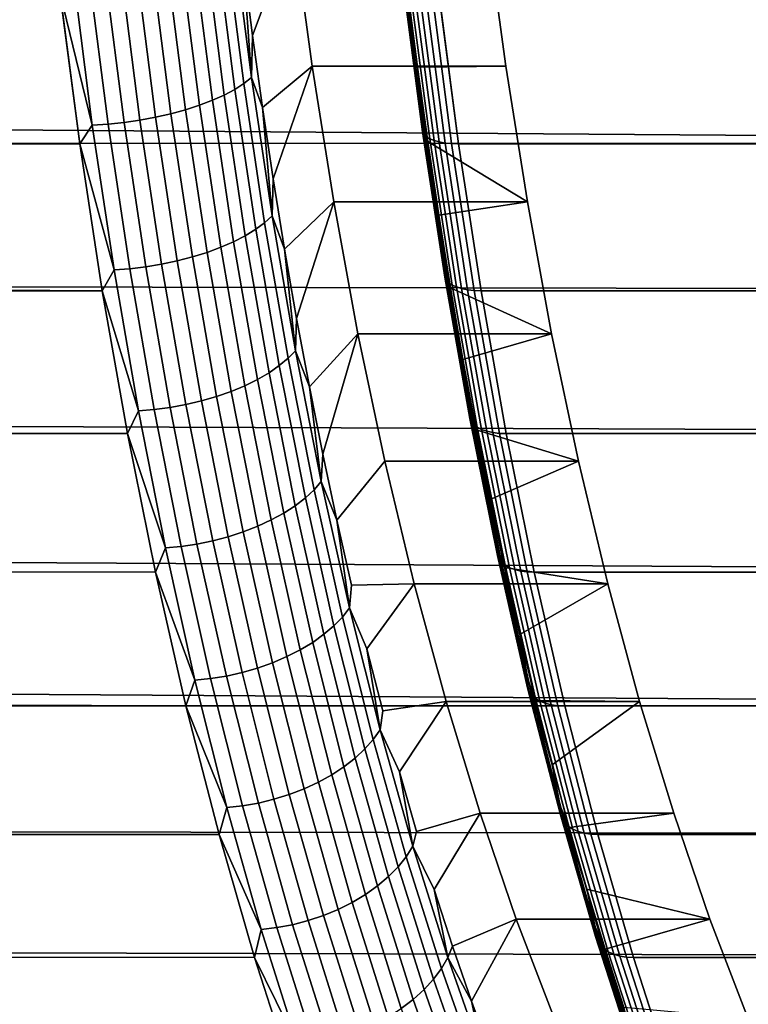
# Model space of a CAD drawing. Header units: metres. Extents: x -22 to 244, y -22 to 22.
# Tile 112 of 154: x 103.24 to 107.3, y -10.92 to -5.43. Entities that reach past the tile are written whole.
import ezdxf

# ---------------------------------------------------------------- set-up
doc = ezdxf.new("R2010")
doc.units = ezdxf.units.M
doc.layers.add('solid_10_151_023_XXX', color=7, linetype='CONTINUOUS')

msp = doc.modelspace()

# ---------------------------------------------------------------- linework, layer by layer
at = {"layer": 'solid_10_151_023_XXX'}
for points in [[(113.684235, -6.122922, 156.121552), (20.802809, -5.430762, 122.03022), (20.965654, -4.763544, 121.850792), (113.793701, -5.284454, 155.820801)], [(104.763603, -4.912883, 182.969833), (104.484276, -5.111467, 183.737274), (104.536232, -5.518403, 183.594543)], [(104.763603, -4.912883, 182.969833), (104.536232, -5.518403, 183.594543), (104.592148, -5.920884, 183.440918), (104.86908, -5.68918, 182.680038)], [(105.949768, -5.689437, 183.073257), (105.844254, -4.912882, 183.363159), (104.763603, -4.912883, 182.969833), (104.86908, -5.68918, 182.680038)], [(105.456841, -5.69474, 184.427551), (105.403252, -5.274528, 184.574783), (105.844254, -4.912882, 183.363159), (105.949768, -5.689437, 183.073257)], [(104.335426, -5.02128, 184.014816), (104.43763, -5.819396, 183.734009), (104.48835, -5.786925, 183.667404), (104.386711, -4.993262, 183.946625)], [(104.386711, -4.993262, 183.946625), (104.48835, -5.786925, 183.667404), (104.53054, -5.753609, 183.595459), (104.429489, -4.964516, 183.873093)], [(104.429489, -4.964516, 183.873093), (104.53054, -5.753609, 183.595459), (104.484276, -5.111467, 183.737274)], [(104.210007, -5.073731, 184.13176), (104.313278, -5.880184, 183.848022), (104.379028, -5.850614, 183.794479), (104.276276, -5.048216, 184.076782)], [(104.276276, -5.048216, 184.076782), (104.379028, -5.850614, 183.794479), (104.43763, -5.819396, 183.734009), (104.335426, -5.02128, 184.014816)], [(104.05954, -5.119233, 184.218033), (104.163734, -5.932919, 183.931763), (104.241211, -5.907734, 183.893982), (104.137459, -5.097503, 184.179031)], [(104.137459, -5.097503, 184.179031), (104.241211, -5.907734, 183.893982), (104.313278, -5.880184, 183.848022), (104.210007, -5.073731, 184.13176)], [(103.803658, -5.169581, 184.280975), (103.908875, -5.991269, 183.991882), (103.996513, -5.97495, 183.981018), (103.891579, -5.1555, 184.269333)], [(103.891579, -5.1555, 184.269333), (103.996513, -5.97495, 183.981018), (104.081825, -5.955418, 183.960892), (103.977234, -5.138647, 184.24826)], [(103.977234, -5.138647, 184.24826), (104.081825, -5.955418, 183.960892), (104.163734, -5.932919, 183.931763), (104.05954, -5.119233, 184.218033)], [(104.53054, -5.753609, 183.595459), (104.536232, -5.518403, 183.594543), (104.484276, -5.111467, 183.737274)], [(103.537399, -5.193597, 184.258514), (103.463234, -5.284454, 184.203537), (103.643112, -6.019102, 183.968079)], [(103.537399, -5.193597, 184.258514), (103.643112, -6.019102, 183.968079), (103.731056, -6.013484, 183.985367), (103.625443, -5.18875, 184.275528)], [(103.625443, -5.18875, 184.275528), (103.731056, -6.013484, 183.985367), (103.820015, -6.004168, 183.993332), (103.714569, -5.180711, 184.283051)], [(103.714569, -5.180711, 184.283051), (103.820015, -6.004168, 183.993332), (103.908875, -5.991269, 183.991882), (103.803658, -5.169581, 184.280975)], [(105.484604, -6.04049, 184.386841), (105.376617, -5.21331, 184.683548), (105.381569, -5.199482, 184.643295), (105.489273, -6.024468, 184.347366)], [(105.486, -6.055851, 184.426804), (105.377731, -5.226568, 184.724274), (105.376617, -5.21331, 184.683548), (105.484604, -6.04049, 184.386841)], [(105.381569, -5.199482, 184.643295), (105.403252, -5.274528, 184.574783), (105.456841, -5.69474, 184.427551)], [(105.489273, -6.024468, 184.347366), (105.381569, -5.199482, 184.643295), (105.456841, -5.69474, 184.427551)], [(105.493431, -6.07024, 184.466476), (105.384903, -5.238986, 184.764648), (105.377731, -5.226568, 184.724274), (105.486, -6.055851, 184.426804)], [(105.506737, -6.083361, 184.505035), (105.39798, -5.25031, 184.803848), (105.384903, -5.238986, 184.764648), (105.493431, -6.07024, 184.466476)], [(105.525658, -6.094947, 184.541687), (105.416695, -5.26031, 184.841064), (105.39798, -5.25031, 184.803848), (105.506737, -6.083361, 184.505035)], [(105.549805, -6.104763, 184.575699), (105.440666, -5.268782, 184.875565), (105.416695, -5.26031, 184.841064), (105.525658, -6.094947, 184.541687)], [(105.578682, -6.112608, 184.606354), (105.469398, -5.275552, 184.906616), (105.440666, -5.268782, 184.875565), (105.549805, -6.104763, 184.575699)], [(103.572701, -6.122922, 183.902771), (103.463234, -5.284454, 184.203537), (20.806227, -5.417647, 154.068527), (20.652353, -5.977483, 153.785431)], [(103.643112, -6.019102, 183.968079), (103.463234, -5.284454, 184.203537), (103.572701, -6.122922, 183.902771)], [(105.611702, -6.118321, 184.633057), (105.502319, -5.280483, 184.933594), (105.469398, -5.275552, 184.906616), (105.578682, -6.112608, 184.606354)], [(105.648193, -6.121787, 184.655243), (105.53875, -5.283474, 184.955948), (105.502319, -5.280483, 184.933594), (105.611702, -6.118321, 184.633057)], [(105.53875, -5.283474, 184.955948), (105.648193, -6.121787, 184.655243), (105.687012, -6.122935, 184.672318), (105.577545, -5.284465, 184.973083)], [(232.921371, -6.122859, 230.981873), (232.81192, -5.28444, 231.282608), (105.577545, -5.284465, 184.973083), (105.687012, -6.122935, 184.672318)], [(113.684235, -6.122922, 156.121552), (20.619015, -6.091487, 122.234779), (20.802809, -5.430762, 122.03022)], [(104.53054, -5.753609, 183.595459), (104.592148, -5.920884, 183.440918), (104.536232, -5.518403, 183.594543)], [(104.86908, -5.68918, 182.680038), (104.592148, -5.920884, 183.440918), (104.651955, -6.318441, 183.276581)], [(104.86908, -5.68918, 182.680038), (104.651955, -6.318441, 183.276581), (104.71563, -6.710857, 183.101639), (104.989929, -6.446901, 182.348007)], [(106.070541, -6.446716, 182.741425), (105.949768, -5.689437, 183.073257), (104.86908, -5.68918, 182.680038), (104.989929, -6.446901, 182.348007)], [(105.514511, -6.110262, 184.269119), (105.456841, -5.69474, 184.427551), (105.949768, -5.689437, 183.073257), (106.070541, -6.446716, 182.741425)], [(105.489273, -6.024468, 184.347366), (105.456841, -5.69474, 184.427551), (105.514511, -6.110262, 184.269119)], [(104.48835, -5.786925, 183.667404), (104.604774, -6.563013, 183.347504), (104.646301, -6.525229, 183.27742), (104.53054, -5.753609, 183.595459)], [(104.53054, -5.753609, 183.595459), (104.646301, -6.525229, 183.27742), (104.592148, -5.920884, 183.440918)], [(104.379028, -5.850614, 183.794479), (104.496742, -6.635242, 183.471069), (104.55471, -6.599838, 183.412323), (104.43763, -5.819396, 183.734009)], [(104.43763, -5.819396, 183.734009), (104.55471, -6.599838, 183.412323), (104.604774, -6.563013, 183.347504), (104.48835, -5.786925, 183.667404)], [(104.313278, -5.880184, 183.848022), (104.431587, -6.668778, 183.52298), (104.496742, -6.635242, 183.471069), (104.379028, -5.850614, 183.794479)], [(104.163734, -5.932919, 183.931763), (104.283104, -6.728586, 183.60379), (104.360069, -6.700024, 183.567398), (104.241211, -5.907734, 183.893982)], [(104.241211, -5.907734, 183.893982), (104.360069, -6.700024, 183.567398), (104.431587, -6.668778, 183.52298), (104.313278, -5.880184, 183.848022)], [(104.646301, -6.525229, 183.27742), (104.651955, -6.318441, 183.276581), (104.592148, -5.920884, 183.440918)], [(103.698074, -6.942125, 183.558319), (103.572701, -6.122922, 183.902771), (20.652353, -5.977483, 153.785431), (20.480787, -6.541203, 153.467926)], [(103.908875, -5.991269, 183.991882), (104.029419, -6.794761, 183.66069), (104.11673, -6.776254, 183.650742), (103.996513, -5.97495, 183.981018)], [(103.996513, -5.97495, 183.981018), (104.11673, -6.776254, 183.650742), (104.201645, -6.754103, 183.631699), (104.081825, -5.955418, 183.960892)], [(104.081825, -5.955418, 183.960892), (104.201645, -6.754103, 183.631699), (104.283104, -6.728586, 183.60379), (104.163734, -5.932919, 183.931763)], [(103.643112, -6.019102, 183.968079), (103.572701, -6.122922, 183.902771), (103.764214, -6.826327, 183.635345)], [(103.643112, -6.019102, 183.968079), (103.764214, -6.826327, 183.635345), (103.852043, -6.819956, 183.652954), (103.731056, -6.013484, 183.985367)], [(103.731056, -6.013484, 183.985367), (103.852043, -6.819956, 183.652954), (103.940819, -6.80939, 183.661438), (103.820015, -6.004168, 183.993332)], [(103.820015, -6.004168, 183.993332), (103.940819, -6.80939, 183.661438), (104.029419, -6.794761, 183.66069), (103.908875, -5.991269, 183.991882)], [(105.608292, -6.848664, 184.047012), (105.484604, -6.04049, 184.386841), (105.489273, -6.024468, 184.347366), (105.612633, -6.830499, 184.008453)], [(105.610001, -6.866081, 184.086121), (105.486, -6.055851, 184.426804), (105.484604, -6.04049, 184.386841), (105.608292, -6.848664, 184.047012)], [(105.489273, -6.024468, 184.347366), (105.514511, -6.110262, 184.269119), (105.576202, -6.520752, 184.099609)], [(105.612633, -6.830499, 184.008453), (105.489273, -6.024468, 184.347366), (105.576202, -6.520752, 184.099609)], [(113.558861, -6.942125, 156.466019), (20.41494, -6.743901, 122.464607), (20.619015, -6.091487, 122.234779), (113.684235, -6.122922, 156.121552)], [(105.617722, -6.882394, 184.124985), (105.493431, -6.07024, 184.466476), (105.486, -6.055851, 184.426804), (105.610001, -6.866081, 184.086121)], [(105.631302, -6.897271, 184.162796), (105.506737, -6.083361, 184.505035), (105.493431, -6.07024, 184.466476), (105.617722, -6.882394, 184.124985)], [(105.650459, -6.910408, 184.198792), (105.525658, -6.094947, 184.541687), (105.506737, -6.083361, 184.505035), (105.631302, -6.897271, 184.162796)], [(105.674805, -6.921537, 184.232254), (105.549805, -6.104763, 184.575699), (105.525658, -6.094947, 184.541687), (105.650459, -6.910408, 184.198792)], [(103.764214, -6.826327, 183.635345), (103.572701, -6.122922, 183.902771), (103.698074, -6.942125, 183.558319)], [(105.576202, -6.520752, 184.099609), (105.514511, -6.110262, 184.269119), (106.070541, -6.446716, 182.741425)], [(105.70385, -6.930431, 184.262482), (105.578682, -6.112608, 184.606354), (105.549805, -6.104763, 184.575699), (105.674805, -6.921537, 184.232254)], [(105.736984, -6.936909, 184.288849), (105.611702, -6.118321, 184.633057), (105.578682, -6.112608, 184.606354), (105.70385, -6.930431, 184.262482)], [(105.773544, -6.940839, 184.310837), (105.648193, -6.121787, 184.655243), (105.611702, -6.118321, 184.633057), (105.736984, -6.936909, 184.288849)], [(105.648193, -6.121787, 184.655243), (105.773544, -6.940839, 184.310837), (105.812386, -6.94214, 184.32785), (105.687012, -6.122935, 184.672318)], [(232.921371, -6.122859, 230.981873), (105.687012, -6.122935, 184.672318), (105.812386, -6.94214, 184.32785), (233.046738, -6.941964, 230.637466)], [(104.646301, -6.525229, 183.27742), (104.71563, -6.710857, 183.101639), (104.651955, -6.318441, 183.276581)], [(104.989929, -6.446901, 182.348007), (104.71563, -6.710857, 183.101639), (104.783119, -7.097796, 182.916214)], [(104.989929, -6.446901, 182.348007), (104.783119, -7.097796, 182.916214), (104.85434, -7.478868, 182.720535), (105.125519, -7.182149, 181.975479)], [(106.206169, -7.182165, 182.36879), (106.070541, -6.446716, 182.741425), (104.989929, -6.446901, 182.348007), (105.125519, -7.182149, 181.975479)], [(105.641884, -6.925942, 183.919144), (105.576202, -6.520752, 184.099609), (106.070541, -6.446716, 182.741425), (106.206169, -7.182165, 182.36879)], [(104.604774, -6.563013, 183.347504), (104.735657, -7.319169, 182.987915), (104.776428, -7.277032, 182.919907), (104.646301, -6.525229, 183.27742)], [(104.646301, -6.525229, 183.27742), (104.776428, -7.277032, 182.919907), (104.71563, -6.710857, 183.101639)], [(105.612633, -6.830499, 184.008453), (105.576202, -6.520752, 184.099609), (105.641884, -6.925942, 183.919144)], [(103.698074, -6.942125, 183.558319), (20.480787, -6.541203, 153.467926), (20.290899, -7.108402, 153.114075)], [(104.55471, -6.599838, 183.412323), (104.686325, -7.360238, 183.05072), (104.735657, -7.319169, 182.987915), (104.604774, -6.563013, 183.347504)], [(104.431587, -6.668778, 183.52298), (104.564575, -7.43712, 183.157593), (104.629059, -7.399721, 183.107529), (104.496742, -6.635242, 183.471069)], [(104.496742, -6.635242, 183.471069), (104.629059, -7.399721, 183.107529), (104.686325, -7.360238, 183.05072), (104.55471, -6.599838, 183.412323)], [(104.283104, -6.728586, 183.60379), (104.417282, -7.503818, 183.235138), (104.493683, -7.471966, 183.200317), (104.360069, -6.700024, 183.567398)], [(104.360069, -6.700024, 183.567398), (104.493683, -7.471966, 183.200317), (104.564575, -7.43712, 183.157593), (104.431587, -6.668778, 183.52298)], [(113.417976, -7.739486, 156.853104), (20.191011, -7.38736, 122.720238), (20.41494, -6.743901, 122.464607), (113.558861, -6.942125, 156.466019)], [(104.11673, -6.776254, 183.650742), (104.251862, -7.556979, 183.279465), (104.336334, -7.532275, 183.261642), (104.201645, -6.754103, 183.631699)], [(104.201645, -6.754103, 183.631699), (104.336334, -7.532275, 183.261642), (104.417282, -7.503818, 183.235138), (104.283104, -6.728586, 183.60379)], [(104.776428, -7.277032, 182.919907), (104.783119, -7.097796, 182.916214), (104.71563, -6.710857, 183.101639)], [(103.852043, -6.819956, 183.652954), (103.988045, -7.605716, 183.279282), (104.076607, -7.593932, 183.288345), (103.940819, -6.80939, 183.661438)], [(103.940819, -6.80939, 183.661438), (104.076607, -7.593932, 183.288345), (104.164917, -7.577618, 183.288406), (104.029419, -6.794761, 183.66069)], [(104.029419, -6.794761, 183.66069), (104.164917, -7.577618, 183.288406), (104.251862, -7.556979, 183.279465), (104.11673, -6.776254, 183.650742)], [(103.764214, -6.826327, 183.635345), (103.698074, -6.942125, 183.558319), (103.900345, -7.612821, 183.261337)], [(103.764214, -6.826327, 183.635345), (103.900345, -7.612821, 183.261337), (103.988045, -7.605716, 183.279282), (103.852043, -6.819956, 183.652954)], [(105.747284, -7.63529, 183.665131), (105.608292, -6.848664, 184.047012), (105.612633, -6.830499, 184.008453), (105.751259, -7.615039, 183.627594)], [(105.749344, -7.654707, 183.703278), (105.610001, -6.866081, 184.086121), (105.608292, -6.848664, 184.047012), (105.747284, -7.63529, 183.665131)], [(105.612633, -6.830499, 184.008453), (105.641884, -6.925942, 183.919144), (105.711502, -7.325505, 183.727875)], [(105.751259, -7.615039, 183.627594), (105.612633, -6.830499, 184.008453), (105.711502, -7.325505, 183.727875)], [(105.757401, -7.672894, 183.741226), (105.617722, -6.882394, 184.124985), (105.610001, -6.866081, 184.086121), (105.749344, -7.654707, 183.703278)], [(105.771278, -7.68948, 183.778214), (105.631302, -6.897271, 184.162796), (105.617722, -6.882394, 184.124985), (105.757401, -7.672894, 183.741226)], [(105.790703, -7.704125, 183.813477), (105.650459, -6.910408, 184.198792), (105.631302, -6.897271, 184.162796), (105.771278, -7.68948, 183.778214)], [(105.815277, -7.716533, 183.846313), (105.674805, -6.921537, 184.232254), (105.650459, -6.910408, 184.198792), (105.790703, -7.704125, 183.813477)], [(103.838959, -7.739486, 183.171234), (103.698074, -6.942125, 183.558319), (20.290899, -7.108402, 153.114075), (20.08193, -7.678938, 152.721558)], [(103.900345, -7.612821, 183.261337), (103.698074, -6.942125, 183.558319), (103.838959, -7.739486, 183.171234)], [(105.711502, -7.325505, 183.727875), (105.641884, -6.925942, 183.919144), (106.206169, -7.182165, 182.36879)], [(105.844498, -7.726449, 183.876038), (105.70385, -6.930431, 184.262482), (105.674805, -6.921537, 184.232254), (105.815277, -7.716533, 183.846313)], [(105.877769, -7.733671, 183.902054), (105.736984, -6.936909, 184.288849), (105.70385, -6.930431, 184.262482), (105.844498, -7.726449, 183.876038)], [(105.914406, -7.738051, 183.923828), (105.773544, -6.940839, 184.310837), (105.736984, -6.936909, 184.288849), (105.877769, -7.733671, 183.902054)], [(105.773544, -6.940839, 184.310837), (105.914406, -7.738051, 183.923828), (105.95327, -7.739502, 183.940765), (105.812386, -6.94214, 184.32785)], [(233.046738, -6.941964, 230.637466), (105.812386, -6.94214, 184.32785), (105.95327, -7.739502, 183.940765), (233.187607, -7.739283, 230.250412)], [(104.776428, -7.277032, 182.919907), (104.85434, -7.478868, 182.720535), (104.783119, -7.097796, 182.916214)], [(105.125519, -7.182149, 181.975479), (104.85434, -7.478868, 182.720535), (104.929268, -7.853881, 182.514664)], [(105.125519, -7.182149, 181.975479), (104.929268, -7.853881, 182.514664), (105.00782, -8.222425, 182.298859), (105.275513, -7.893168, 181.56337)], [(106.356201, -7.893354, 181.956573), (106.206169, -7.182165, 182.36879), (105.125519, -7.182149, 181.975479), (105.275513, -7.893168, 181.56337)], [(105.784988, -7.719054, 183.525986), (105.711502, -7.325505, 183.727875), (106.206169, -7.182165, 182.36879), (106.356201, -7.893354, 181.956573)], [(104.735657, -7.319169, 182.987915), (104.880577, -8.053097, 182.589737), (104.920517, -8.006735, 182.524017), (104.776428, -7.277032, 182.919907)], [(104.776428, -7.277032, 182.919907), (104.920517, -8.006735, 182.524017), (104.85434, -7.478868, 182.720535)], [(104.686325, -7.360238, 183.05072), (104.832062, -8.098284, 182.650314), (104.880577, -8.053097, 182.589737), (104.735657, -7.319169, 182.987915)], [(105.751259, -7.615039, 183.627594), (105.711502, -7.325505, 183.727875), (105.784988, -7.719054, 183.525986)], [(113.262016, -8.512495, 157.281586), (19.948107, -8.020164, 123.0019), (20.191011, -7.38736, 122.720238), (113.417976, -7.739486, 156.853104)], [(104.564575, -7.43712, 183.157593), (104.71183, -8.182876, 182.753006), (104.775574, -8.141726, 182.704956), (104.629059, -7.399721, 183.107529)], [(104.629059, -7.399721, 183.107529), (104.775574, -8.141726, 182.704956), (104.832062, -8.098284, 182.650314), (104.686325, -7.360238, 183.05072)], [(104.493683, -7.471966, 183.200317), (104.641632, -8.221216, 182.793823), (104.71183, -8.182876, 182.753006), (104.564575, -7.43712, 183.157593)], [(104.336334, -7.532275, 183.261642), (104.485481, -8.287573, 182.851868), (104.565865, -8.256262, 182.82692), (104.417282, -7.503818, 183.235138)], [(104.417282, -7.503818, 183.235138), (104.565865, -8.256262, 182.82692), (104.641632, -8.221216, 182.793823), (104.493683, -7.471966, 183.200317)], [(104.920517, -8.006735, 182.524017), (104.929268, -7.853881, 182.514664), (104.85434, -7.478868, 182.720535)], [(104.076607, -7.593932, 183.288345), (104.226974, -8.355412, 182.875229), (104.314964, -8.337462, 182.876175), (104.164917, -7.577618, 183.288406)], [(104.164917, -7.577618, 183.288406), (104.314964, -8.337462, 182.876175), (104.401489, -8.314754, 182.868347), (104.251862, -7.556979, 183.279465)], [(104.251862, -7.556979, 183.279465), (104.401489, -8.314754, 182.868347), (104.485481, -8.287573, 182.851868), (104.336334, -7.532275, 183.261642)], [(103.900345, -7.612821, 183.261337), (103.838959, -7.739486, 183.171234), (104.051086, -8.376195, 182.847183)], [(103.900345, -7.612821, 183.261337), (104.051086, -8.376195, 182.847183), (104.138649, -8.368378, 182.865524), (103.988045, -7.605716, 183.279282)], [(103.988045, -7.605716, 183.279282), (104.138649, -8.368378, 182.865524), (104.226974, -8.355412, 182.875229), (104.076607, -7.593932, 183.288345)], [(105.901138, -8.397893, 183.242416), (105.747284, -7.63529, 183.665131), (105.751259, -7.615039, 183.627594), (105.904701, -8.375618, 183.205994)], [(105.751259, -7.615039, 183.627594), (105.784988, -7.719054, 183.525986), (105.862289, -8.106324, 183.313614)], [(105.904701, -8.375618, 183.205994), (105.751259, -7.615039, 183.627594), (105.862289, -8.106324, 183.313614)], [(103.994919, -8.512495, 182.742752), (103.838959, -7.739486, 183.171234), (20.08193, -7.678938, 152.721558), (19.853458, -8.25168, 152.288437)], [(105.903595, -8.41925, 183.27948), (105.749344, -7.654707, 183.703278), (105.747284, -7.63529, 183.665131), (105.901138, -8.397893, 183.242416)], [(105.912018, -8.439253, 183.316422), (105.757401, -7.672894, 183.741226), (105.749344, -7.654707, 183.703278), (105.903595, -8.41925, 183.27948)], [(105.926231, -8.457495, 183.352493), (105.771278, -7.68948, 183.778214), (105.757401, -7.672894, 183.741226), (105.912018, -8.439253, 183.316422)], [(105.945946, -8.473603, 183.386948), (105.790703, -7.704125, 183.813477), (105.771278, -7.68948, 183.778214), (105.926231, -8.457495, 183.352493)], [(104.051086, -8.376195, 182.847183), (103.838959, -7.739486, 183.171234), (103.994919, -8.512495, 182.742752)], [(105.862289, -8.106324, 183.313614), (105.784988, -7.719054, 183.525986), (106.356201, -7.893354, 181.956573)], [(105.970772, -8.487249, 183.419098), (105.815277, -7.716533, 183.846313), (105.790703, -7.704125, 183.813477), (105.945946, -8.473603, 183.386948)], [(106.000191, -8.498156, 183.448273), (105.844498, -7.726449, 183.876038), (105.815277, -7.716533, 183.846313), (105.970772, -8.487249, 183.419098)], [(106.033607, -8.506099, 183.473892), (105.877769, -7.733671, 183.902054), (105.844498, -7.726449, 183.876038), (106.000191, -8.498156, 183.448273)], [(106.070335, -8.510918, 183.495422), (105.914406, -7.738051, 183.923828), (105.877769, -7.733671, 183.902054), (106.033607, -8.506099, 183.473892)], [(105.914406, -7.738051, 183.923828), (106.070335, -8.510918, 183.495422), (106.10923, -8.512513, 183.512283), (105.95327, -7.739502, 183.940765)], [(233.187607, -7.739283, 230.250412), (105.95327, -7.739502, 183.940765), (106.10923, -8.512513, 183.512283), (233.343582, -8.512399, 229.821884)], [(104.920517, -8.006735, 182.524017), (105.00782, -8.222425, 182.298859), (104.929268, -7.853881, 182.514664)], [(105.275513, -7.893168, 181.56337), (105.00782, -8.222425, 182.298859), (105.089935, -8.584228, 182.073257), (105.439514, -8.577957, 181.112793)], [(106.520119, -8.577789, 181.506241), (106.356201, -7.893354, 181.956573), (105.275513, -7.893168, 181.56337), (105.439514, -8.577957, 181.112793)], [(105.943344, -8.487022, 183.090897), (105.862289, -8.106324, 183.313614), (106.356201, -7.893354, 181.956573), (106.520119, -8.577789, 181.506241)], [(104.880577, -8.053097, 182.589737), (105.039116, -8.762568, 182.154175), (105.07814, -8.712121, 182.090958), (104.920517, -8.006735, 182.524017)], [(104.920517, -8.006735, 182.524017), (105.07814, -8.712121, 182.090958), (105.00782, -8.222425, 182.298859)], [(113.091484, -9.258721, 157.750137), (19.687416, -8.640351, 123.309624), (19.948107, -8.020164, 123.0019), (113.262016, -8.512495, 157.281586)], [(104.832062, -8.098284, 182.650314), (104.991486, -8.811735, 182.212296), (105.039116, -8.762568, 182.154175), (104.880577, -8.053097, 182.589737)], [(104.775574, -8.141726, 182.704956), (104.935852, -8.859005, 182.264603), (104.991486, -8.811735, 182.212296), (104.832062, -8.098284, 182.650314)], [(105.904701, -8.375618, 183.205994), (105.862289, -8.106324, 183.313614), (105.943344, -8.487022, 183.090897)], [(104.641632, -8.221216, 182.793823), (104.803474, -8.945498, 182.349167), (104.872917, -8.903781, 182.31041), (104.71183, -8.182876, 182.753006)], [(104.71183, -8.182876, 182.753006), (104.872917, -8.903781, 182.31041), (104.935852, -8.859005, 182.264603), (104.775574, -8.141726, 182.704956)], [(104.565865, -8.256262, 182.82692), (104.728394, -8.983631, 182.380356), (104.803474, -8.945498, 182.349167), (104.641632, -8.221216, 182.793823)], [(105.07814, -8.712121, 182.090958), (105.089935, -8.584228, 182.073257), (105.00782, -8.222425, 182.298859)], [(104.165451, -9.258721, 182.2742), (103.994919, -8.512495, 182.742752), (19.853458, -8.25168, 152.288437), (19.605061, -8.825623, 151.812485)], [(104.401489, -8.314754, 182.868347), (104.565178, -9.047276, 182.41864), (104.648628, -9.017701, 182.40361), (104.485481, -8.287573, 182.851868)], [(104.485481, -8.287573, 182.851868), (104.648628, -9.017701, 182.40361), (104.728394, -8.983631, 182.380356), (104.565865, -8.256262, 182.82692)], [(104.226974, -8.355412, 182.875229), (104.391464, -9.091517, 182.423309), (104.479095, -9.071985, 182.425232), (104.314964, -8.337462, 182.876175)], [(104.314964, -8.337462, 182.876175), (104.479095, -9.071985, 182.425232), (104.565178, -9.047276, 182.41864), (104.401489, -8.314754, 182.868347)], [(104.051086, -8.376195, 182.847183), (103.994919, -8.512495, 182.742752), (104.215981, -9.114131, 182.39415)], [(104.051086, -8.376195, 182.847183), (104.215981, -9.114131, 182.39415), (104.303383, -9.105625, 182.412903), (104.138649, -8.368378, 182.865524)], [(104.138649, -8.368378, 182.865524), (104.303383, -9.105625, 182.412903), (104.391464, -9.091517, 182.423309), (104.226974, -8.355412, 182.875229)], [(106.069382, -9.134072, 182.780182), (105.901138, -8.397893, 183.242416), (105.904701, -8.375618, 183.205994), (106.072495, -9.109845, 182.74498)], [(106.072258, -9.157301, 182.816071), (105.903595, -8.41925, 183.27948), (105.901138, -8.397893, 183.242416), (106.069382, -9.134072, 182.780182)], [(105.904701, -8.375618, 183.205994), (105.943344, -8.487022, 183.090897), (106.028084, -8.860757, 182.858078)], [(106.072495, -9.109845, 182.74498), (105.904701, -8.375618, 183.205994), (106.028084, -8.860757, 182.858078)], [(106.081085, -9.179058, 182.851913), (105.912018, -8.439253, 183.316422), (105.903595, -8.41925, 183.27948), (106.072258, -9.157301, 182.816071)], [(106.095665, -9.198899, 182.886978), (105.926231, -8.457495, 183.352493), (105.912018, -8.439253, 183.316422), (106.081085, -9.179058, 182.851913)], [(106.115707, -9.216419, 182.920547), (105.945946, -8.473603, 183.386948), (105.926231, -8.457495, 183.352493), (106.095665, -9.198899, 182.886978)], [(104.215981, -9.114131, 182.39415), (103.994919, -8.512495, 182.742752), (104.165451, -9.258721, 182.2742)], [(106.028084, -8.860757, 182.858078), (105.943344, -8.487022, 183.090897), (106.520119, -8.577789, 181.506241)], [(106.1408, -9.231262, 182.95195), (105.970772, -8.487249, 183.419098), (105.945946, -8.473603, 183.386948), (106.115707, -9.216419, 182.920547)], [(106.170441, -9.243125, 182.98053), (106.000191, -8.498156, 183.448273), (105.970772, -8.487249, 183.419098), (106.1408, -9.231262, 182.95195)], [(106.20401, -9.251764, 183.005707), (106.033607, -8.506099, 183.473892), (106.000191, -8.498156, 183.448273), (106.170441, -9.243125, 182.98053)], [(106.240837, -9.257006, 183.026962), (106.070335, -8.510918, 183.495422), (106.033607, -8.506099, 183.473892), (106.20401, -9.251764, 183.005707)], [(106.070335, -8.510918, 183.495422), (106.240837, -9.257006, 183.026962), (106.279762, -9.25874, 183.043732), (106.10923, -8.512513, 183.512283)], [(233.51416, -9.258832, 229.35321), (233.343582, -8.512399, 229.821884), (106.10923, -8.512513, 183.512283), (106.279762, -9.25874, 183.043732)], [(105.07814, -8.712121, 182.090958), (105.175552, -8.939065, 181.838013), (105.439514, -8.577957, 181.112793), (105.089935, -8.584228, 182.073257)], [(105.439514, -8.577957, 181.112793), (105.175552, -8.939065, 181.838013), (105.264587, -9.286527, 181.593384), (105.61673, -9.233252, 180.6259)], [(106.697365, -9.233225, 181.019241), (106.520119, -8.577789, 181.506241), (105.439514, -8.577957, 181.112793), (105.61673, -9.233252, 180.6259)], [(106.11644, -9.227262, 182.615341), (106.028084, -8.860757, 182.858078), (106.520119, -8.577789, 181.506241), (106.697365, -9.233225, 181.019241)], [(113.091484, -9.258721, 157.750137), (19.410172, -9.246364, 123.643616), (19.687416, -8.640351, 123.309624)], [(105.039116, -8.762568, 182.154175), (105.210777, -9.445427, 181.682541), (105.24881, -9.391049, 181.62204), (105.07814, -8.712121, 182.090958)], [(105.07814, -8.712121, 182.090958), (105.24881, -9.391049, 181.62204), (105.175552, -8.939065, 181.838013)], [(104.991486, -8.811735, 182.212296), (105.164108, -9.498426, 181.738022), (105.210777, -9.445427, 181.682541), (105.039116, -8.762568, 182.154175)], [(104.165451, -9.258721, 182.2742), (19.605061, -8.825623, 151.812485), (19.336559, -9.399335, 151.29158)], [(104.935852, -8.859005, 182.264603), (105.109406, -9.549379, 181.787781), (105.164108, -9.498426, 181.738022), (104.991486, -8.811735, 182.212296)], [(104.872917, -8.903781, 182.31041), (105.047348, -9.597645, 181.831177), (105.109406, -9.549379, 181.787781), (104.935852, -8.859005, 182.264603)], [(106.072495, -9.109845, 182.74498), (106.028084, -8.860757, 182.858078), (106.11644, -9.227262, 182.615341)], [(104.728394, -8.983631, 182.380356), (104.904388, -9.683719, 181.896835), (104.978722, -9.642613, 181.867691), (104.803474, -8.945498, 182.349167)], [(104.803474, -8.945498, 182.349167), (104.978722, -9.642613, 181.867691), (105.047348, -9.597645, 181.831177), (104.872917, -8.903781, 182.31041)], [(105.24881, -9.391049, 181.62204), (105.264587, -9.286527, 181.593384), (105.175552, -8.939065, 181.838013)], [(104.648628, -9.017701, 182.40361), (104.825287, -9.720443, 181.918259), (104.904388, -9.683719, 181.896835), (104.728394, -8.983631, 182.380356)], [(104.479095, -9.071985, 182.425232), (104.656815, -9.778957, 181.936935), (104.742416, -9.752323, 181.931686), (104.565178, -9.047276, 182.41864)], [(104.565178, -9.047276, 182.41864), (104.742416, -9.752323, 181.931686), (104.825287, -9.720443, 181.918259), (104.648628, -9.017701, 182.40361)], [(104.215981, -9.114131, 182.39415), (104.165451, -9.258721, 182.2742), (104.394524, -9.824388, 181.903595)], [(104.215981, -9.114131, 182.39415), (104.394524, -9.824388, 181.903595), (104.481766, -9.815218, 181.922806), (104.303383, -9.105625, 182.412903)], [(104.303383, -9.105625, 182.412903), (104.481766, -9.815218, 181.922806), (104.569565, -9.800011, 181.933975), (104.391464, -9.091517, 182.423309)], [(104.391464, -9.091517, 182.423309), (104.569565, -9.800011, 181.933975), (104.656815, -9.778957, 181.936935), (104.479095, -9.071985, 182.425232)], [(106.251472, -9.841513, 182.279892), (106.069382, -9.134072, 182.780182), (106.072495, -9.109845, 182.74498), (106.254105, -9.81541, 182.246017)], [(106.072495, -9.109845, 182.74498), (106.11644, -9.227262, 182.615341), (106.208344, -9.586281, 182.362823)], [(106.254105, -9.81541, 182.246017), (106.072495, -9.109845, 182.74498), (106.208344, -9.586281, 182.362823)], [(106.254814, -9.866541, 182.314499), (106.072258, -9.157301, 182.816071), (106.069382, -9.134072, 182.780182), (106.251472, -9.841513, 182.279892)], [(106.264069, -9.889982, 182.349152), (106.081085, -9.179058, 182.851913), (106.072258, -9.157301, 182.816071), (106.254814, -9.866541, 182.314499)], [(106.279045, -9.911361, 182.383133), (106.095665, -9.198899, 182.886978), (106.081085, -9.179058, 182.851913), (106.264069, -9.889982, 182.349152)], [(106.299438, -9.930238, 182.415741), (106.115707, -9.216419, 182.920547), (106.095665, -9.198899, 182.886978), (106.279045, -9.911361, 182.383133)], [(106.324829, -9.94623, 182.446335), (106.1408, -9.231262, 182.95195), (106.115707, -9.216419, 182.920547), (106.299438, -9.930238, 182.415741)], [(106.208344, -9.586281, 182.362823), (106.11644, -9.227262, 182.615341), (106.697365, -9.233225, 181.019241)], [(104.350029, -9.975817, 181.76709), (104.165451, -9.258721, 182.2742), (19.336559, -9.399335, 151.29158), (19.048378, -9.970423, 150.72435)], [(112.906906, -9.975817, 158.257248), (19.118299, -9.835681, 124.003433), (19.410172, -9.246364, 123.643616), (113.091484, -9.258721, 157.750137)], [(104.394524, -9.824388, 181.903595), (104.165451, -9.258721, 182.2742), (104.350029, -9.975817, 181.76709)], [(105.24881, -9.391049, 181.62204), (105.356979, -9.626418, 181.339539), (105.61673, -9.233252, 180.6259), (105.264587, -9.286527, 181.593384)], [(105.61673, -9.233252, 180.6259), (105.356979, -9.626418, 181.339539), (105.45266, -9.958461, 181.076675), (105.806664, -9.857267, 180.104065)], [(106.88736, -9.85743, 180.497238), (106.697365, -9.233225, 181.019241), (105.61673, -9.233252, 180.6259), (105.806664, -9.857267, 180.104065)], [(106.354706, -9.959011, 182.474258), (106.170441, -9.243125, 182.98053), (106.1408, -9.231262, 182.95195), (106.324829, -9.94623, 182.446335)], [(106.388451, -9.96832, 182.498962), (106.20401, -9.251764, 183.005707), (106.170441, -9.243125, 182.98053), (106.354706, -9.959011, 182.474258)], [(106.425385, -9.973967, 182.519943), (106.240837, -9.257006, 183.026962), (106.20401, -9.251764, 183.005707), (106.388451, -9.96832, 182.498962)], [(106.303711, -9.937447, 182.1008), (106.208344, -9.586281, 182.362823), (106.697365, -9.233225, 181.019241), (106.88736, -9.85743, 180.497238)], [(106.240837, -9.257006, 183.026962), (106.425385, -9.973967, 182.519943), (106.46434, -9.975837, 182.536621), (106.279762, -9.25874, 183.043732)], [(233.698792, -9.976074, 228.845963), (233.51416, -9.258832, 229.35321), (106.279762, -9.25874, 183.043732), (106.46434, -9.975837, 182.536621)], [(105.210777, -9.445427, 181.682541), (105.395042, -10.099601, 181.176285), (105.432014, -10.041457, 181.118683), (105.24881, -9.391049, 181.62204)], [(105.24881, -9.391049, 181.62204), (105.432014, -10.041457, 181.118683), (105.356979, -9.626418, 181.339539)], [(105.164108, -9.498426, 181.738022), (105.349411, -10.156271, 181.228912), (105.395042, -10.099601, 181.176285), (105.210777, -9.445427, 181.682541)], [(105.109406, -9.549379, 181.787781), (105.2957, -10.210753, 181.27594), (105.349411, -10.156271, 181.228912), (105.164108, -9.498426, 181.738022)], [(105.047348, -9.597645, 181.831177), (105.234581, -10.262361, 181.316757), (105.2957, -10.210753, 181.27594), (105.109406, -9.549379, 181.787781)], [(104.978722, -9.642613, 181.867691), (105.166832, -10.310444, 181.350861), (105.234581, -10.262361, 181.316757), (105.047348, -9.597645, 181.831177)], [(106.254105, -9.81541, 182.246017), (106.208344, -9.586281, 182.362823), (106.303711, -9.937447, 182.1008)], [(104.904388, -9.683719, 181.896835), (105.0933, -10.354396, 181.377792), (105.166832, -10.310444, 181.350861), (104.978722, -9.642613, 181.867691)], [(105.432014, -10.041457, 181.118683), (105.45266, -9.958461, 181.076675), (105.356979, -9.626418, 181.339539)], [(104.742416, -9.752323, 181.931686), (104.932663, -10.427752, 181.408966), (105.014915, -10.393663, 181.397247), (104.825287, -9.720443, 181.918259)], [(104.825287, -9.720443, 181.918259), (105.014915, -10.393663, 181.397247), (105.0933, -10.354396, 181.377792), (104.904388, -9.683719, 181.896835)], [(104.656815, -9.778957, 181.936935), (104.847588, -10.456231, 181.412796), (104.932663, -10.427752, 181.408966), (104.742416, -9.752323, 181.931686)], [(104.394524, -9.824388, 181.903595), (104.350029, -9.975817, 181.76709), (104.586182, -10.504807, 181.377014)], [(104.394524, -9.824388, 181.903595), (104.586182, -10.504807, 181.377014), (104.673248, -10.495004, 181.396729), (104.481766, -9.815218, 181.922806)], [(104.481766, -9.815218, 181.922806), (104.673248, -10.495004, 181.396729), (104.76075, -10.478743, 181.408707), (104.569565, -9.800011, 181.933975)], [(104.569565, -9.800011, 181.933975), (104.76075, -10.478743, 181.408707), (104.847588, -10.456231, 181.412796), (104.656815, -9.778957, 181.936935)], [(106.446846, -10.517988, 181.743103), (106.251472, -9.841513, 182.279892), (106.254105, -9.81541, 182.246017), (106.448959, -10.49009, 181.710663)], [(106.254105, -9.81541, 182.246017), (106.303711, -9.937447, 182.1008), (106.402466, -10.280496, 181.829483)], [(106.448959, -10.49009, 181.710663), (106.254105, -9.81541, 182.246017), (106.402466, -10.280496, 181.829483)], [(112.70887, -10.661525, 158.801361), (18.814001, -10.405929, 124.388504), (19.118299, -9.835681, 124.003433), (112.906906, -9.975817, 158.257248)], [(105.432014, -10.041457, 181.118683), (105.551521, -10.282312, 180.805054), (105.806664, -9.857267, 180.104065), (105.45266, -9.958461, 181.076675)], [(105.806664, -9.857267, 180.104065), (105.551521, -10.282312, 180.805054), (105.653511, -10.597812, 180.524826), (106.00885, -10.448435, 179.548538)], [(107.089424, -10.448241, 179.942062), (106.88736, -9.85743, 180.497238), (105.806664, -9.857267, 180.104065), (106.00885, -10.448435, 179.548538)], [(106.450691, -10.544736, 181.776352), (106.254814, -9.866541, 182.314499), (106.251472, -9.841513, 182.279892), (106.446846, -10.517988, 181.743103)], [(106.460411, -10.56979, 181.809723), (106.264069, -9.889982, 182.349152), (106.254814, -9.866541, 182.314499), (106.450691, -10.544736, 181.776352)], [(106.402466, -10.280496, 181.829483), (106.303711, -9.937447, 182.1008), (106.88736, -9.85743, 180.497238), (107.089424, -10.448241, 179.942062)], [(106.475807, -10.592637, 181.842545), (106.279045, -9.911361, 182.383133), (106.264069, -9.889982, 182.349152), (106.460411, -10.56979, 181.809723)], [(106.496574, -10.612812, 181.87413), (106.299438, -9.930238, 182.415741), (106.279045, -9.911361, 182.383133), (106.475807, -10.592637, 181.842545)], [(106.522285, -10.629904, 181.903839), (106.324829, -9.94623, 182.446335), (106.299438, -9.930238, 182.415741), (106.496574, -10.612812, 181.87413)], [(104.548065, -10.661525, 181.222977), (104.350029, -9.975817, 181.76709), (19.048378, -9.970423, 150.72435), (18.741362, -10.536192, 150.109787)], [(104.586182, -10.504807, 181.377014), (104.350029, -9.975817, 181.76709), (104.548065, -10.661525, 181.222977)], [(106.552414, -10.643563, 181.931061), (106.354706, -9.959011, 182.474258), (106.324829, -9.94623, 182.446335), (106.522285, -10.629904, 181.903839)], [(106.586342, -10.653512, 181.955261), (106.388451, -9.96832, 182.498962), (106.354706, -9.959011, 182.474258), (106.552414, -10.643563, 181.931061)], [(106.623383, -10.659547, 181.975937), (106.425385, -9.973967, 182.519943), (106.388451, -9.96832, 182.498962), (106.586342, -10.653512, 181.955261)], [(106.425385, -9.973967, 182.519943), (106.623383, -10.659547, 181.975937), (106.662384, -10.661546, 181.992508), (106.46434, -9.975837, 182.536621)], [(233.89682, -10.661754, 228.301865), (233.698792, -9.976074, 228.845963), (106.46434, -9.975837, 182.536621), (106.662384, -10.661546, 181.992508)], [(105.395042, -10.099601, 181.176285), (105.591347, -10.723103, 180.636917), (105.627197, -10.661369, 180.582428), (105.432014, -10.041457, 181.118683)], [(105.432014, -10.041457, 181.118683), (105.627197, -10.661369, 180.582428), (105.551521, -10.282312, 180.805054)], [(105.349411, -10.156271, 181.228912), (105.546822, -10.783272, 180.686539), (105.591347, -10.723103, 180.636917), (105.395042, -10.099601, 181.176285)], [(105.2957, -10.210753, 181.27594), (105.494171, -10.841117, 180.730652), (105.546822, -10.783272, 180.686539), (105.349411, -10.156271, 181.228912)], [(105.234581, -10.262361, 181.316757), (105.434059, -10.895911, 180.768707), (105.494171, -10.841117, 180.730652), (105.2957, -10.210753, 181.27594)], [(105.166832, -10.310444, 181.350861), (105.367241, -10.946962, 180.800232), (105.434059, -10.895911, 180.768707), (105.234581, -10.262361, 181.316757)], [(105.0933, -10.354396, 181.377792), (105.294563, -10.993628, 180.824829), (105.367241, -10.946962, 180.800232), (105.166832, -10.310444, 181.350861)], [(105.627197, -10.661369, 180.582428), (105.653511, -10.597812, 180.524826), (105.551521, -10.282312, 180.805054)], [(106.504539, -10.615194, 181.549026), (106.402466, -10.280496, 181.829483), (107.089424, -10.448241, 179.942062)], [(106.448959, -10.49009, 181.710663), (106.402466, -10.280496, 181.829483), (106.504539, -10.615194, 181.549026)], [(105.014915, -10.393663, 181.397247), (105.216942, -11.035319, 180.842194), (105.294563, -10.993628, 180.824829), (105.0933, -10.354396, 181.377792)], [(112.497993, -11.313688, 159.380737), (18.500223, -10.954075, 124.79747), (18.814001, -10.405929, 124.388504), (112.70887, -10.661525, 158.801361)], [(104.847588, -10.456231, 181.412796), (105.050827, -11.101749, 180.854401), (105.135353, -11.071512, 180.852081), (104.932663, -10.427752, 181.408966)], [(104.932663, -10.427752, 181.408966), (105.135353, -11.071512, 180.852081), (105.216942, -11.035319, 180.842194), (105.014915, -10.393663, 181.397247)], [(104.673248, -10.495004, 181.396729), (104.877243, -11.142916, 180.836243), (104.964424, -11.125651, 180.849091), (104.76075, -10.478743, 181.408707)], [(104.76075, -10.478743, 181.408707), (104.964424, -11.125651, 180.849091), (105.050827, -11.101749, 180.854401), (104.847588, -10.456231, 181.412796)], [(106.00885, -10.448435, 179.548538), (105.653511, -10.597812, 180.524826), (105.758537, -10.904623, 180.236282)], [(106.00885, -10.448435, 179.548538), (105.758537, -10.904623, 180.236282), (105.866493, -11.202511, 179.939667), (106.222275, -11.003754, 178.962158)], [(107.089424, -10.448241, 179.942062), (106.00885, -10.448435, 179.548538), (106.222275, -11.003754, 178.962158), (107.302917, -11.003736, 179.355499)], [(106.654884, -11.16137, 181.171524), (106.446846, -10.517988, 181.743103), (106.448959, -10.49009, 181.710663), (106.656448, -11.131766, 181.140594)], [(106.448959, -10.49009, 181.710663), (106.504539, -10.615194, 181.549026), (106.60984, -10.941218, 181.25972)], [(106.656448, -11.131766, 181.140594), (106.448959, -10.49009, 181.710663), (106.60984, -10.941218, 181.25972)], [(106.60984, -10.941218, 181.25972), (106.504539, -10.615194, 181.549026), (107.089424, -10.448241, 179.942062), (107.302917, -11.003736, 179.355499)], [(104.758942, -11.313688, 180.6436), (104.548065, -10.661525, 181.222977), (18.741362, -10.536192, 150.109787), (18.417065, -11.093318, 149.447708)], [(104.586182, -10.504807, 181.377014), (104.548065, -10.661525, 181.222977), (104.790367, -11.153325, 180.81601)], [(104.586182, -10.504807, 181.377014), (104.790367, -11.153325, 180.81601), (104.877243, -11.142916, 180.836243), (104.673248, -10.495004, 181.396729)], [(106.659256, -11.189754, 181.203323), (106.450691, -10.544736, 181.776352), (106.446846, -10.517988, 181.743103), (106.654884, -11.16137, 181.171524)], [(106.669472, -11.21634, 181.235336), (106.460411, -10.56979, 181.809723), (106.450691, -10.544736, 181.776352), (106.659256, -11.189754, 181.203323)], [(105.627197, -10.661369, 180.582428), (105.758537, -10.904623, 180.236282), (105.653511, -10.597812, 180.524826)], [(106.685326, -11.240585, 181.266907), (106.475807, -10.592637, 181.842545), (106.460411, -10.56979, 181.809723), (106.669472, -11.21634, 181.235336)], [(106.70649, -11.261994, 181.297394), (106.496574, -10.612812, 181.87413), (106.475807, -10.592637, 181.842545), (106.685326, -11.240585, 181.266907)], [(106.732536, -11.280131, 181.326172), (106.522285, -10.629904, 181.903839), (106.496574, -10.612812, 181.87413), (106.70649, -11.261994, 181.297394)], [(106.762932, -11.294626, 181.352661), (106.552414, -10.643563, 181.931061), (106.522285, -10.629904, 181.903839), (106.732536, -11.280131, 181.326172)], [(106.797058, -11.305183, 181.376312), (106.586342, -10.653512, 181.955261), (106.552414, -10.643563, 181.931061), (106.762932, -11.294626, 181.352661)], [(106.834221, -11.311588, 181.396652), (106.623383, -10.659547, 181.975937), (106.586342, -10.653512, 181.955261), (106.797058, -11.305183, 181.376312)], [(104.790367, -11.153325, 180.81601), (104.548065, -10.661525, 181.222977), (104.758942, -11.313688, 180.6436)], [(105.591347, -10.723103, 180.636917), (105.79911, -11.314039, 180.066101), (105.833755, -11.248903, 180.014908), (105.627197, -10.661369, 180.582428)], [(105.627197, -10.661369, 180.582428), (105.833755, -11.248903, 180.014908), (105.758537, -10.904623, 180.236282)], [(106.623383, -10.659547, 181.975937), (106.834221, -11.311588, 181.396652), (106.87326, -11.313708, 181.413116), (106.662384, -10.661546, 181.992508)], [(234.107681, -11.313817, 227.722549), (233.89682, -10.661754, 228.301865), (106.662384, -10.661546, 181.992508), (106.87326, -11.313708, 181.413116)], [(105.546822, -10.783272, 180.686539), (105.755745, -11.377523, 180.112518), (105.79911, -11.314039, 180.066101), (105.591347, -10.723103, 180.636917)], [(105.494171, -10.841117, 180.730652), (105.704216, -11.438557, 180.153549), (105.755745, -11.377523, 180.112518), (105.546822, -10.783272, 180.686539)], [(105.434059, -10.895911, 180.768707), (105.645164, -11.49637, 180.18869), (105.704216, -11.438557, 180.153549), (105.494171, -10.841117, 180.730652)], [(105.367241, -10.946962, 180.800232), (105.579338, -11.550235, 180.217499), (105.645164, -11.49637, 180.18869), (105.434059, -10.895911, 180.768707)], [(105.833755, -11.248903, 180.014908), (105.866493, -11.202511, 179.939667), (105.758537, -10.904623, 180.236282)]]:
    msp.add_3dface(points, dxfattribs=at)

doc.saveas('drawing.dxf')
